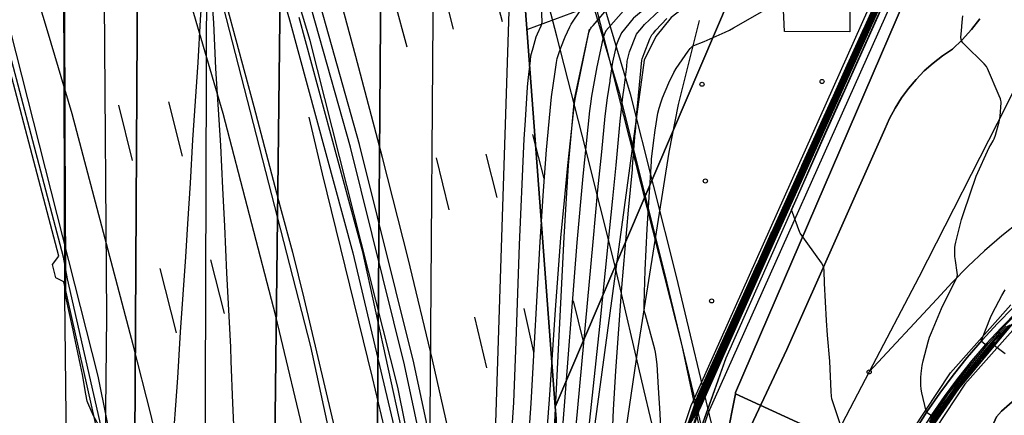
# Model space of a CAD drawing. Extents: x 0 to 85000, y -1 to 75000.
# Tile 99 of 147: x 39312 to 39553, y 62592 to 62689. Entities that reach past the tile are written whole.
import ezdxf

# ---------------------------------------------------------------- set-up
doc = ezdxf.new("R2010")
doc.units = 0
doc.header["$MEASUREMENT"] = 0
doc.header["$PDMODE"] = 33
doc.header["$PDSIZE"] = -3
for name, color, linetype in [('BOS3D_ACTIVE_POLY_CLIP', 227, 'CONTINUOUS'), ('BOS3D_PAVEMENT_MARKINGS_LI', 15, 'CONTINUOUS'), ('CONTOUR_CLIP', 120, 'CONTINUOUS'), ('DTM_INFOTECHBREAKS_CLIP', 4, 'CONTINUOUS'), ('DTM_POINT', 158, 'CONTINUOUS'), ('FENCE_CLIP', 96, 'CONTINUOUS'), ('IMPERV_OTHER_CLIP', 126, 'CONTINUOUS'), ('PARCELS_FULL_17_CLIP', 7, 'CONTINUOUS'), ('RAIL_CLIP', 171, 'CONTINUOUS'), ('ROAD_CLIP', 197, 'CONTINUOUS'), ('SIDEWALK_CLIP', 78, 'CONTINUOUS'), ('SPOT_ELEV', 82, 'CONTINUOUS')]:
    doc.layers.add(name, color=color, linetype=linetype)

msp = doc.modelspace()

# ---------------------------------------------------------------- linework, layer by layer
at = {"layer": 'BOS3D_ACTIVE_POLY_CLIP'}
for points, elevation in [([(39284.5, 61337.25), (39329.38, 61471.25), (39374.75, 61603), (39388.39, 61646.35), (39392.82, 61660.43), (39404.87, 61698.75), (39427.31, 61791.5), (39441.37, 61870.75), (39448.5, 61955), (39451.19, 62054.75), (39453.56, 62189.5), (39438.62, 62406), (39421.69, 62513.75), (39404.44, 62599.25), (39383, 62684), (39353.81, 62780.75)], 285), ([(39209.94, 61329.25), (39249.94, 61468.25), (39269.48, 61530.31), (39270.11, 61532.28), (39291.75, 61601), (39324, 61705.75), (39342.57, 61779.61), (39345.19, 61790), (39347.04, 61801.03), (39359.25, 61873.75), (39369.31, 61950.75), (39374.81, 62025.5), (39380.25, 62187), (39365.44, 62407), (39348.5, 62516.25), (39331.25, 62602), (39309.75, 62686.75), (39300.04, 62718.51)], 285), ([(39449.56, 62705.25), (39473.81, 62609.5), (39476.63, 62596.05), (39478.41, 62587.56), (39492.19, 62521.75), (39510.02, 62428.24), (39512.5, 62415.25), (39514.32, 62397.97), (39514.79, 62393.54), (39519.73, 62346.57), (39534, 62211), (39532.69, 62053.5), (39528.31, 61957), (39514.44, 61842), (39514.06, 61842.03), (39514.25, 61842), (39497.88, 61717.25), (39477.94, 61575), (39463.56, 61453.25), (39456.25, 61331.75)], 285), ([(39358.87, 62703.75), (39383.12, 62609.25), (39401.5, 62524.25), (39418.94, 62414.75), (39433, 62197), (39434.62, 62023), (39434.62, 61955.75), (39435.19, 61868.25), (39397.94, 61869.25), (39388.27, 61817.49), (39384.87, 61799.31), (39382.06, 61784.25), (39361.88, 61695.5), (39347.43, 61651.75), (39342.85, 61637.87), (39329.94, 61598.75), (39289.94, 61470.5), (39247.81, 61327.25)], 285), ([(39465.19, 62193.93), (39465.89, 62264.14), (39457.29, 62435.5), (39457.29, 62435.52), (39452.94, 62495.88), (39454.3, 62520.4), (39459.46, 62544.42), (39475.98, 62594.55), (39476.06, 62594.78), (39476.63, 62596.05), (39521.1, 62695.64)], 28.53), ([(39526.32, 62696.41), (39480.21, 62593.04), (39478.41, 62587.56), (39463.78, 62543.17), (39458.77, 62519.84), (39457.44, 62496.02), (39461.78, 62435.81), (39461.78, 62435.79), (39470.38, 62264.26), (39469.68, 62194.16)], 28.53), ([(39508.58, 62297.3), (39510.1, 62420.75), (39510.02, 62428.24), (39509.53, 62476.2), (39510.21, 62524.24), (39512.25, 62544.55), (39517.36, 62564.2), (39517.58, 62564.73), (39527.13, 62584.31), (39539.34, 62602.81), (39554.13, 62619.39)], 29.32), ([(39557.23, 62616.13), (39542.89, 62600.04), (39531.06, 62582.11), (39521.62, 62562.74), (39516.68, 62543.78), (39514.71, 62524.1), (39514.03, 62476.21), (39514.6, 62420.77), (39514.32, 62397.97)], 29.32)]:
    msp.add_lwpolyline(points, dxfattribs=dict(at, elevation=elevation))
at = {"layer": 'BOS3D_PAVEMENT_MARKINGS_LI'}
for p, q in [((39427.11, 62699.59), (39429.9, 62688.69)), ((39415.33, 62697.29), (39417.97, 62686.81)), ((39403.62, 62693.56), (39406.6, 62682.48)), ((39348.41, 62669), (39351.81, 62655.71)), ((39336.27, 62668.22), (39339.58, 62654.65)), ((39437.32, 62661.07), (39440.06, 62650.31)), ((39413.82, 62655.31), (39416.88, 62642.62)), ((39425.91, 62656.23), (39428.6, 62645.61)), ((39346.32, 62628.31), (39350.32, 62612.54)), ((39358.71, 62630.39), (39362.01, 62617.28)), ((39447.25, 62620.36), (39449.69, 62610.43)), ((39423.15, 62616.36), (39426.11, 62604.03)), ((39435.22, 62618.48), (39437.54, 62607.85))]:
    msp.add_line(p, q, dxfattribs=at)
for points in [[(39429.83, 61913.36), (39429.84, 61951.84), (39429.75, 61993.15), (39430, 62021.95), (39430.28, 62056.64), (39430.33, 62086.1), (39430.42, 62123.24), (39430.81, 62156.73), (39430.59, 62199.88), (39429.73, 62228.57), (39427.87, 62266.14), (39425.08, 62308.13), (39422.62, 62338.37), (39419.47, 62370.53), (39415.37, 62404.07), (39410.76, 62435.28), (39410.03, 62439.28), (39400.6, 62495.07), (39392.72, 62537.34), (39382.37, 62584.23), (39374.61, 62616.61), (39361.81, 62666.13), (39342.63, 62731.5)], [(39519.4, 62231.33), (39516.87, 62269.59), (39513.41, 62310.48), (39511.1, 62334.54), (39507.32, 62368.44), (39504.45, 62390.95), (39499.9, 62422.89), (39494.34, 62456.34), (39487.1, 62494.37), (39479.63, 62530.92), (39472.28, 62565.81), (39464.56, 62598.42), (39457.3, 62629.52), (39450.36, 62657.33), (39443.26, 62685.1), (39436.01, 62712.83)], [(39383.71, 62228.3), (39383.37, 62252.32), (39383.03, 62278.16), (39382.24, 62310.32), (39381.47, 62337.21), (39380.06, 62368.16), (39377.39, 62399.69), (39373.44, 62432.63), (39369.91, 62458.26), (39365.97, 62483.65), (39360.9, 62512.77), (39355.16, 62541.34), (39351.76, 62558.5), (39348.07, 62575.61), (39344.1, 62592.65), (39339.85, 62609.62), (39324.89, 62666.07), (39318.94, 62686.37), (39312.81, 62706.62)], [(39469.46, 62230.8), (39468.53, 62251), (39467.15, 62273.3), (39465.21, 62303.12), (39462.33, 62331.55), (39459.36, 62358.07), (39456.34, 62383.46), (39455.57, 62388.77), (39449.76, 62428.96), (39440.55, 62478.83), (39437.6, 62493.82), (39434.57, 62508.78), (39431.45, 62523.72), (39412.92, 62605.94), (39406.96, 62630.73), (39400.71, 62655.45), (39394.19, 62680.1), (39390.04, 62695.56)], [(39362.67, 62692.29), (39369.25, 62667.86), (39375.67, 62643.38), (39378.72, 62632.24), (39381.52, 62621.03), (39390, 62584.74), (39393.56, 62568.38), (39397.09, 62552.01), (39399.54, 62540.65), (39401.84, 62529.25), (39403.99, 62517.82), (39411.63, 62474.15), (39414.83, 62454.74), (39418.27, 62432.42), (39421.8, 62406.7), (39425.87, 62374.46), (39430.16, 62333.84), (39433.42, 62294.13), (39435.55, 62261.85), (39436.66, 62236.72)], [(39447.95, 62248.43), (39446.13, 62282.03), (39444.23, 62306.11), (39442.16, 62332.57), (39439.04, 62362.82), (39436.61, 62387.01), (39433.75, 62411.92), (39430.51, 62434.1), (39428.52, 62447.42), (39425.08, 62466.63), (39417.44, 62512.38), (39408.67, 62555.23), (39405.41, 62570.74), (39401.95, 62586.2), (39398.29, 62601.61), (39386.07, 62651.46), (39382.75, 62665.31)]]:
    msp.add_lwpolyline(points, dxfattribs=at)
at = {"layer": 'CONTOUR_CLIP'}
for points, elevation in [([(39328.29, 62597.53), (39327.43, 62602.37), (39326.98, 62604.67), (39325.44, 62611.98), (39325.18, 62613.21), (39323.41, 62621.37), (39323.39, 62621.56), (39323.35, 62631.19), (39323.34, 62631.37), (39323.3, 62641), (39323.3, 62641.17), (39323.3, 62641.32), (39323.1, 62689.5), (39323.29, 62700.94), (39322.91, 62787.25), (39323.04, 62798.92), (39322.83, 62851.85), (39322.81, 62856.68), (39322.8, 62856.94), (39322.77, 62865.7)], 10), ([(39349.38, 62582.62), (39350.75, 62601.56), (39351.38, 62612.76), (39352.67, 62631.11), (39353.13, 62639.18), (39353.79, 62649.11), (39354.36, 62659.77), (39355.69, 62678.66), (39356.22, 62689.07), (39357.57, 62708.14)], 10), ([(39358.06, 62707.69), (39359.44, 62688.32), (39359.96, 62677.19), (39361.14, 62658.38), (39361.6, 62647.92), (39362.11, 62638.65), (39362.58, 62627.22), (39363.55, 62609.05), (39363.69, 62605.67), (39364.06, 62595.38), (39364.95, 62575.82)], 10), ([(39464.58, 62703.97), (39464.85, 62700.68), (39464.97, 62699.9), (39465.21, 62698.76), (39465.7, 62697.08), (39465.76, 62696.73), (39465.74, 62696.4), (39465.69, 62696.25), (39465.5, 62695.98), (39465.25, 62695.73), (39463.78, 62694.53), (39461.1, 62692.48), (39459.52, 62691.25), (39457.08, 62688.46)], 14), ([(39472.38, 62703.96), (39472.4, 62702.88), (39472.39, 62701.7), (39472.28, 62700.73), (39471.88, 62698.42), (39471.73, 62697.87), (39471.58, 62697.53), (39471.47, 62697.38), (39470.93, 62696.85), (39468.2, 62694.72), (39462, 62689.48), (39461.89, 62689.38), (39459.04, 62685.92), (39458.33, 62684.29)], 15), ([(39460.31, 62677.64), (39460.47, 62678.94), (39460.97, 62681.26), (39462.72, 62685.52), (39463.05, 62685.95), (39463.98, 62687.14), (39464.69, 62687.91), (39468.31, 62691.35), (39469.34, 62692.26), (39470.24, 62693.01), (39472.12, 62694.43), (39474.53, 62696.05), (39480.54, 62699.39), (39480.84, 62699.61), (39481.04, 62699.82), (39481.16, 62700.08), (39481.2, 62700.24), (39481.23, 62700.61), (39481.19, 62701.39), (39480.97, 62703.95)], 16), ([(39429.97, 62553.45), (39432.6, 62593.11), (39432.72, 62595.49), (39433.29, 62610.42), (39434.16, 62634.1), (39435.17, 62658.16), (39435.26, 62659.91), (39435.61, 62664.5), (39436.1, 62672.58), (39436.25, 62674.3), (39436.8, 62679.13), (39436.95, 62680.29), (39437.06, 62680.87), (39437.44, 62682.2), (39438.25, 62684.87), (39438.54, 62685.6), (39439.47, 62687.57), (39439.63, 62688.12), (39439.67, 62688.5), (39439.32, 62696.57)], 11), ([(39479.44, 62601.04), (39481.23, 62605), (39481.4, 62605.38), (39484.83, 62612.99), (39484.98, 62613.33), (39488.43, 62620.97), (39488.57, 62621.27), (39492.03, 62628.95), (39492.15, 62629.21), (39495.62, 62636.92), (39495.73, 62637.14), (39499.23, 62644.9), (39502.98, 62653.19), (39503.09, 62653.42), (39506.81, 62661.68), (39506.94, 62661.96), (39510.65, 62670.18), (39510.79, 62670.5), (39514.48, 62678.68), (39514.64, 62679.03), (39518.3, 62687.14), (39518.5, 62687.57), (39522.14, 62695.64)], 19), ([(39523.14, 62696.45), (39520.28, 62688.48), (39520.1, 62688.09), (39516.37, 62679.77), (39516.19, 62679.36), (39512.46, 62671.08), (39512.25, 62670.62), (39508.55, 62662.38), (39508.33, 62661.89), (39504.64, 62653.68), (39504.4, 62653.16), (39500.73, 62644.98), (39500.48, 62644.43), (39500.25, 62643.92), (39496.57, 62635.74), (39496.33, 62635.21), (39492.87, 62627.41), (39492.64, 62626.88), (39489.17, 62619.08), (39488.93, 62618.54), (39485.48, 62610.74), (39485.24, 62610.21), (39481.78, 62602.42), (39481.54, 62601.88), (39480.05, 62598.5)], 27), ([(39521.91, 62694.75), (39518.7, 62687.63), (39518.06, 62686.22), (39514.84, 62679.08), (39514.22, 62677.71), (39510.97, 62670.51), (39510.39, 62669.21), (39507.11, 62661.95), (39506.54, 62660.69), (39503.25, 62653.39), (39502.71, 62652.19), (39499.39, 62644.84), (39496.29, 62637.98), (39495.74, 62636.77), (39492.67, 62629.96), (39492.13, 62628.76), (39489.08, 62621.97), (39488.52, 62620.73), (39485.48, 62613.99), (39484.91, 62612.72), (39481.89, 62606), (39481.3, 62604.68), (39479.52, 62600.73)], 20), ([(39521.68, 62693.86), (39518.9, 62687.7), (39517.83, 62685.31), (39515.03, 62679.12), (39513.97, 62676.77), (39511.16, 62670.53), (39510.12, 62668.22), (39507.29, 62661.94), (39506.27, 62659.68), (39503.42, 62653.36), (39502.42, 62651.15), (39499.55, 62644.78), (39496.86, 62638.84), (39495.86, 62636.62), (39493.21, 62630.73), (39492.24, 62628.57), (39489.6, 62622.69), (39488.61, 62620.5), (39485.98, 62614.65), (39484.99, 62612.43), (39482.37, 62606.6), (39481.36, 62604.36), (39479.59, 62600.42)], 21), ([(39434.06, 62552.11), (39437.03, 62595.38), (39439.17, 62634.83), (39439.98, 62647.26), (39440.7, 62657.3), (39441.61, 62666.81), (39441.98, 62670.23), (39442.82, 62676.36), (39443.17, 62678.66), (39443.36, 62679.61), (39443.8, 62681.09), (39444.2, 62682.19), (39445.3, 62684.87), (39446.41, 62687.33), (39446.76, 62688.02), (39447.07, 62688.5), (39448.83, 62691.02)], 12), ([(39440.15, 62578.79), (39441.51, 62597.44), (39442.95, 62618.15), (39444.24, 62635.78), (39445.09, 62644.92), (39445.92, 62653.49), (39446.59, 62659.46), (39447.56, 62668.6), (39447.7, 62669.66), (39451.11, 62685.93), (39451.24, 62686.34), (39451.49, 62686.87), (39451.72, 62687.23), (39452.1, 62687.68), (39455.99, 62692.13)], 13), ([(39466.37, 62654.46), (39466.41, 62655), (39466.82, 62658.96), (39467.29, 62662.1), (39467.89, 62666.22), (39468.26, 62667.49), (39468.73, 62669.03), (39469.09, 62669.99), (39470.63, 62673.64), (39471.8, 62676.15), (39472.43, 62677.16), (39475.34, 62681.43), (39475.81, 62682.06), (39476.15, 62682.4), (39476.42, 62682.6), (39476.73, 62682.77), (39479.24, 62683.8), (39484.32, 62686.02), (39485.39, 62686.52), (39486.43, 62687.09), (39494.52, 62691.78)], 18), ([(39479.67, 62600.11), (39481.43, 62604.04), (39482.85, 62607.2), (39485.07, 62612.16), (39486.48, 62615.3), (39488.7, 62620.27), (39490.11, 62623.39), (39492.34, 62628.38), (39493.74, 62631.49), (39495.98, 62636.48), (39497.43, 62639.7), (39499.7, 62644.73), (39502.14, 62650.13), (39503.58, 62653.32), (39506, 62658.68), (39507.46, 62661.93), (39509.86, 62667.25), (39511.34, 62670.54), (39513.72, 62675.83), (39515.22, 62679.16), (39517.59, 62684.4), (39519.1, 62687.77), (39521.44, 62692.95)], 22), ([(39479.74, 62599.79), (39481.5, 62603.72), (39483.33, 62607.8), (39485.15, 62611.88), (39486.97, 62615.95), (39488.8, 62620.03), (39490.61, 62624.09), (39492.45, 62628.18), (39494.26, 62632.24), (39496.1, 62636.33), (39498, 62640.54), (39499.86, 62644.67), (39501.86, 62649.11), (39503.75, 62653.29), (39505.73, 62657.69), (39507.64, 62661.93), (39509.6, 62666.29), (39511.53, 62670.56), (39513.47, 62674.89), (39515.42, 62679.2), (39517.35, 62683.49), (39519.31, 62687.83), (39521.21, 62692.06)], 23), ([(39520.98, 62691.18), (39519.51, 62687.9), (39517.1, 62682.56), (39515.61, 62679.24), (39513.21, 62673.91), (39511.71, 62670.58), (39509.34, 62665.31), (39507.81, 62661.92), (39505.45, 62656.69), (39503.91, 62653.26), (39501.58, 62648.07), (39500.01, 62644.61), (39498.57, 62641.4), (39496.21, 62636.18), (39494.79, 62633), (39492.55, 62627.99), (39491.13, 62624.79), (39488.89, 62619.79), (39487.47, 62616.61), (39485.23, 62611.59), (39483.82, 62608.42), (39481.57, 62603.39), (39480.15, 62600.22), (39479.82, 62599.45)], 24), ([(39512.55, 62590.04), (39510.64, 62595.7), (39510.42, 62596.46), (39510.33, 62597.04), (39510.25, 62598.2), (39509.92, 62605.67), (39509.33, 62612.02), (39509.08, 62615.59), (39508.59, 62624.71), (39508.49, 62627.69), (39508.42, 62628.43), (39508.27, 62628.96), (39507.88, 62629.63), (39502.69, 62636.93), (39502.57, 62637.1), (39500.59, 62642.61), (39501.93, 62645.7), (39502.08, 62646.04), (39505.34, 62653.54), (39505.9, 62654.82), (39508.85, 62661.53), (39512.21, 62669.03), (39512.83, 62670.4), (39513.46, 62671.82), (39516.81, 62679.28), (39517.28, 62680.31), (39520.84, 62688.18), (39521.02, 62688.59), (39522.86, 62692.64)], 27), ([(39457.08, 62688.46), (39455.23, 62686.34), (39454.55, 62684.86), (39453.88, 62681.69), (39453.04, 62677.56), (39451.76, 62670.43), (39451.46, 62668.51), (39451.25, 62666.79), (39449.62, 62650.83), (39448.17, 62634.64), (39444.61, 62589.53)], 14), ([(39462.96, 62668.07), (39463.17, 62670.4), (39463.19, 62670.53), (39464.01, 62679.17), (39464.09, 62679.5), (39464.59, 62680.8), (39465.97, 62684.42), (39466.21, 62684.94), (39466.47, 62685.37), (39466.82, 62685.83), (39467.43, 62686.51), (39470.1, 62689.38)], 17), ([(39520.75, 62690.27), (39519.71, 62687.96), (39516.86, 62681.63), (39515.8, 62679.28), (39512.96, 62672.97), (39511.89, 62670.59), (39509.08, 62664.34), (39507.99, 62661.91), (39505.18, 62655.69), (39504.08, 62653.22), (39501.3, 62647.05), (39500.17, 62644.55), (39499.12, 62642.23), (39496.33, 62636.04), (39495.3, 62633.73), (39492.66, 62627.8), (39491.63, 62625.48), (39488.98, 62619.55), (39487.96, 62617.26), (39485.32, 62611.31), (39484.29, 62609.02), (39481.64, 62603.07), (39480.61, 62600.77), (39479.9, 62599.12)], 25), ([(39520.52, 62689.38), (39519.91, 62688.03), (39516.62, 62680.72), (39516, 62679.32), (39512.71, 62672.03), (39512.07, 62670.61), (39508.81, 62663.35), (39508.16, 62661.9), (39504.91, 62654.67), (39504.24, 62653.19), (39501.01, 62646), (39500.33, 62644.49), (39499.7, 62643.09), (39496.45, 62635.89), (39495.82, 62634.48), (39492.77, 62627.6), (39492.14, 62626.18), (39489.08, 62619.32), (39488.45, 62617.9), (39485.4, 62611.03), (39484.77, 62609.61), (39481.71, 62602.74), (39481.08, 62601.33), (39479.98, 62598.8)], 26), ([(39534.66, 62592.36), (39533.55, 62593.08), (39533.52, 62593.1), (39533.42, 62593.38), (39532.39, 62597.9), (39532.2, 62598.81), (39532.1, 62599.76), (39532.1, 62601.64), (39532.17, 62602.59), (39532.46, 62604.56), (39532.68, 62605.72), (39533.9, 62610.39), (39534.28, 62611.52), (39534.71, 62612.64), (39537.21, 62618.51), (39539.6, 62623.46), (39540.79, 62625.67), (39540.94, 62626.01), (39541.04, 62626.35), (39541.07, 62626.72), (39541.03, 62627.29), (39540.58, 62630.22), (39540.46, 62631.2), (39540.43, 62632.19), (39540.47, 62633.38), (39540.54, 62633.97), (39540.7, 62634.74), (39542.08, 62640.27), (39542.61, 62641.93), (39545.64, 62650.82), (39548.84, 62657.85), (39549.21, 62658.55), (39549.81, 62659.48), (39550.02, 62659.95), (39550.32, 62660.89), (39551.23, 62664.17), (39551.41, 62664.94), (39551.5, 62665.52), (39551.73, 62668.8), (39551.73, 62669.01), (39551.67, 62669.37), (39551.56, 62669.74), (39551.28, 62670.47), (39548.42, 62677.19), (39548.13, 62677.69), (39547.63, 62678.3), (39542.75, 62683.04), (39542.35, 62683.48), (39542.06, 62683.95), (39541.97, 62684.27), (39541.93, 62684.82), (39542.03, 62686.36), (39542.22, 62688.49), (39542.42, 62690)], 26), ([(39458.33, 62684.29), (39457.79, 62683.04), (39456.87, 62678.71), (39456.21, 62674.4), (39456.16, 62674.06), (39455.56, 62670.03), (39455.01, 62665.55), (39454.17, 62656.81), (39453.22, 62647.53), (39452.03, 62634.84), (39446.05, 62569.52)], 15), ([(39450.85, 62586.68), (39453.74, 62614.12), (39455.8, 62634.26), (39456.91, 62645.41), (39457.78, 62653.55), (39458.76, 62664.26), (39459.4, 62670.22), (39459.67, 62672.48), (39460.31, 62677.64)], 16), ([(39456.59, 62582.06), (39457.13, 62593.73), (39457.69, 62603.27), (39459.12, 62623.65), (39460.75, 62642.58), (39461.71, 62652.47), (39461.77, 62653.13), (39462.42, 62661.48), (39462.43, 62661.63), (39462.74, 62665.61), (39462.96, 62668.07)], 17), ([(39468.68, 62589.19), (39468.5, 62592.86), (39468.05, 62599.08), (39467.72, 62604.82), (39467.53, 62606.72), (39467.38, 62607.84), (39467.21, 62608.6), (39464.87, 62616.93), (39464.68, 62617.69), (39464.6, 62618.27), (39464.6, 62619.53), (39464.86, 62627.88), (39465.35, 62637.97), (39465.41, 62639.23), (39465.8, 62645.8), (39466.03, 62649.34), (39466.37, 62654.46)], 18), ([(39534.5, 62591.63), (39535.12, 62592.58), (39537.77, 62596.53), (39538.26, 62597.23), (39541.12, 62601.18), (39541.54, 62601.74), (39544.68, 62605.7), (39547.92, 62609.64), (39547.87, 62609.68), (39546.9, 62610.55), (39546.98, 62610.83), (39547, 62610.89), (39549.17, 62616.31), (39549.58, 62617.22), (39551.17, 62620.31), (39551.91, 62621.71), (39552.71, 62623.07)], 25), ([(39534.27, 62590.8), (39535.5, 62592.65), (39537.68, 62595.87), (39538.83, 62597.54), (39541.16, 62600.68), (39542.56, 62602.49), (39545.16, 62605.74), (39547.92, 62609.09), (39548.65, 62609.93), (39551.63, 62613.27), (39552.32, 62614.02), (39555.41, 62617.15)], 24), ([(39533.61, 62588.46), (39536.67, 62592.9), (39537.4, 62593.95), (39540.58, 62598.46), (39541.26, 62599.36), (39545.79, 62604.89), (39546.59, 62605.87), (39547.41, 62606.86), (39550.27, 62610.2), (39550.98, 62611.02), (39554.04, 62614.54)], 21), ([(39553.5, 62614.37), (39551.2, 62611.78), (39549.74, 62610.11), (39547.58, 62607.6), (39546.11, 62605.83), (39544.69, 62604.07), (39541.23, 62599.78), (39540, 62598.15), (39537.49, 62594.58), (39536.27, 62592.81), (39533.82, 62589.21)], 22), ([(39552.93, 62614.2), (39551.42, 62612.54), (39549.2, 62610.02), (39547.75, 62608.34), (39545.64, 62605.78), (39543.62, 62603.27), (39541.19, 62600.22), (39539.42, 62597.85), (39537.58, 62595.23), (39535.88, 62592.73), (39534.04, 62589.99)], 23), ([(39533.4, 62587.72), (39537.07, 62592.98), (39537.31, 62593.33), (39541.15, 62598.76), (39541.29, 62598.95), (39546.9, 62605.71), (39547.07, 62605.92), (39547.24, 62606.13), (39550.12, 62609.49), (39552.74, 62607.5)], 20), ([(39474.77, 62588.62), (39477.63, 62596.97), (39477.82, 62597.44), (39479.44, 62601.04)], 19), ([(39479.52, 62600.73), (39478.29, 62598), (39477.7, 62596.53), (39475.16, 62589.23)], 20), ([(39479.59, 62600.42), (39478.76, 62598.56), (39477.76, 62596.11), (39475.57, 62589.87)], 21), ([(39475.96, 62590.48), (39477.82, 62595.71), (39479.22, 62599.11), (39479.67, 62600.11)], 22), ([(39476.35, 62591.09), (39477.88, 62595.34), (39479.69, 62599.67), (39479.74, 62599.79)], 23), ([(39479.82, 62599.45), (39477.94, 62594.99), (39476.74, 62591.7)], 24), ([(39328.77, 62595.48), (39328.59, 62595.89), (39328.29, 62597.53)], 10), ([(39479.98, 62598.8), (39478.04, 62594.33), (39477.5, 62592.9), (39475.36, 62586.39)], 26), ([(39480.05, 62598.5), (39478.08, 62594.03), (39477.88, 62593.49), (39475.47, 62586.15)], 27), ([(39479.9, 62599.12), (39477.99, 62594.65), (39477.12, 62592.29)], 25), ([(39332.66, 62578.46), (39333.83, 62581.45), (39333.54, 62586.08), (39330.13, 62592.26), (39328.77, 62595.48)], 10)]:
    msp.add_lwpolyline(points, dxfattribs=dict(at, elevation=elevation))
at = {"layer": 'DTM_INFOTECHBREAKS_CLIP'}
for points in [[(39317.24, 63357.27, 9.89), (39316.11, 63314.92, 9.79), (39317.84, 63141, 9.98), (39320.39, 63082, 9.99), (39321.76, 63033.56, 9.95), (39323.06, 62621.43, 9.99), (39323.93, 62541.2, 9.39)], [(39343.19, 63294.42, 11.69), (39342.5, 63240.68, 11.57), (39343.25, 63105.88, 11.68), (39342.73, 63015.2, 11.8), (39342.53, 62986.43, 11.52), (39339.91, 62528.96, 10.26)], [(39359.37, 63294.21, 11.69), (39358.68, 63240.58, 11.57), (39359.71, 63105.99, 11.68), (39358.91, 63015.16, 10.73), (39358.72, 62986.28, 10.73), (39357.84, 62727.82, 10.04), (39357.14, 62519.82, 9.48)], [(39379.79, 63293.95, 11.69), (39379.1, 63240.45, 11.57), (39379.18, 63106.19, 11.68), (39379.34, 63015.1, 11.8), (39379.14, 62986.09, 11.18), (39373.21, 62481.8, 10.28)], [(39400.68, 63266.22, 10.29), (39400.44, 63194.73, 10.09), (39399.67, 63001.29, 10.58), (39401.4, 62852.72, 10.5), (39398.46, 62458.85, 10.54)], [(39413.47, 63264.52, 10.29), (39413.24, 63194.68, 10.09), (39412.95, 63001.07, 10.58), (39414.19, 62852.75, 10.5), (39411.19, 62450.02, 10.54)], [(39428.42, 62593.07, 10.02), (39432.29, 62711.39, 10.27), (39426.42, 62812.77, 10.33)], [(39516.29, 62782.79, 28.53), (39516.87, 62699.73, 27.78), (39524.12, 62696.87, 27.38), (39496.64, 62635.65, 27.59), (39478.11, 62593.85, 27.62)], [(39484.6, 62606.48, 27.24), (39508.94, 62661.46, 26.87), (39524.85, 62697.09, 27.02), (39517.58, 62700.3, 27.14), (39517.39, 62783.11, 27.87)], [(39474.3, 62697.97, 15.45), (39461.52, 62695.47, 13.22), (39455.89, 62694.11, 12.7), (39436.06, 62686.72, 10.61)], [(39515.58, 62698.38, 18.75), (39522.25, 62696.07, 18.51), (39499.21, 62644.91, 18.83), (39477.6, 62597.18, 18.54)], [(39497.54, 62694.52, 17.59), (39481.54, 62694.77, 17.24), (39474.96, 62692.55, 17.23), (39471.16, 62689.63, 17.23), (39467.43, 62685.01, 17.34), (39464.61, 62679.21, 17.17), (39460.98, 62652.81, 16.83), (39449.45, 62567.47, 16.24), (39446.35, 62502.72, 15.04)], [(39563.44, 62692.68, 25.69), (39561.13, 62686.35, 25.8), (39558.61, 62680.11, 25.88), (39555.87, 62673.96, 25.95), (39552.91, 62667.91, 25.99), (39531.66, 62626.18, 26.12), (39519.52, 62603, 26.68), (39503.45, 62572.34, 27.43), (39486.6, 62537.95, 27.28)], [(39470.71, 62656.73, 18.94), (39472.99, 62668.36, 18.83), (39478.05, 62688.93, 17.64)], [(39483.82, 62575.14, 27.1), (39499.42, 62608.48, 27.33), (39523.34, 62662.31, 26.44), (39524.51, 62664.96, 26.37), (39525.86, 62667.51, 26.31), (39527.39, 62669.96, 26.25), (39529.09, 62672.29, 26.21), (39530.96, 62674.5, 26.17), (39532.97, 62676.58, 26.15), (39535.13, 62678.5, 26.13), (39537.41, 62680.26, 26.13), (39539.82, 62681.86, 26.13), (39542.23, 62684.2, 25.98), (39544.48, 62686.68, 25.86), (39546.56, 62689.32, 25.76)], [(39451.14, 62686.78, 12.96), (39447.52, 62669.65, 12.96), (39446.03, 62653.5, 13.02), (39444.95, 62635.94, 13.14), (39440.63, 62550.47, 13.6), (39439.2, 62485.95, 14.18)], [(39514.11, 62482.85, 18.92), (39514.23, 62490.26, 18.82), (39514.15, 62524.03, 18.92), (39514.93, 62535.73, 18.78), (39517.39, 62549.78, 18.81), (39520.28, 62560.93, 18.82), (39533.25, 62587.2, 19.28), (39541.3, 62598.84, 19.73), (39547.2, 62605.93, 19.73), (39554.35, 62614.63, 20.39), (39564.63, 62623.25, 20.71), (39575.98, 62631.59, 20.87), (39585.88, 62637.35, 20.95), (39600.78, 62644.05, 20.99), (39611.99, 62648.27, 21.01), (39623.46, 62651.07, 21.03), (39634.51, 62652.52, 21.8), (39651.62, 62654.02, 21.82), (39651.75, 62657.08, 22.46)], [(39451.31, 62528.44, 16.43), (39463.11, 62608.93, 17.78), (39470.71, 62656.73, 18.94)], [(39556.25, 62639.67, 25.57), (39551.91, 62636.23, 25.69), (39547.71, 62632.61, 25.81), (39543.65, 62628.83, 25.93), (39539.76, 62624.88, 26.04), (39536.02, 62620.78, 26.16), (39519.52, 62603, 26.68)], [(39524.6, 62485.1, 18.82), (39529.97, 62519.71, 18.92), (39530.07, 62523.49, 18.78), (39530.32, 62545.99, 18.81), (39530.57, 62547.41, 18.82), (39550.64, 62591.99, 19.73), (39551.84, 62593.43, 19.73), (39587.8, 62624.85, 20.39)], [(39554.71, 62618.72, 24.65), (39550.82, 62614.8, 24.81), (39547.07, 62610.75, 24.99), (39543.46, 62606.56, 25.2), (39540.02, 62602.24, 25.44), (39536.73, 62597.8, 25.7), (39533.61, 62593.25, 25.99), (39530.65, 62588.59, 26.31)], [(39555.66, 62617.74, 24.65), (39551.8, 62613.86, 24.81), (39548.09, 62609.84, 24.99), (39544.52, 62605.68, 25.2), (39541.1, 62601.41, 25.44), (39537.84, 62597.01, 25.7), (39534.75, 62592.5, 25.99), (39531.82, 62587.88, 26.31), (39529.07, 62583.18, 26.65), (39525.1, 62575.03, 26.5), (39521.17, 62566.81, 26.6), (39519.53, 62563.61, 26.9)], [(39461, 62431.12, 27.5), (39457.75, 62478.41, 27.38), (39457.08, 62483.99, 27.29), (39456.59, 62489.99, 27.2), (39456.34, 62496, 27.13), (39456.33, 62502.01, 27.06), (39456.55, 62508.02, 27), (39457, 62514.02, 26.95), (39457.68, 62519.99, 26.91), (39458.6, 62525.93, 26.88), (39459.75, 62531.84, 26.86), (39461.13, 62537.69, 26.85), (39462.74, 62543.49, 26.85), (39464.57, 62549.21, 26.86), (39466.62, 62554.87, 26.87), (39468.85, 62562.24, 26.82), (39484.6, 62606.48, 27.24)], [(39477.6, 62597.18, 18.54), (39452.91, 62525.41, 17.07), (39449.27, 62503.56, 16.5), (39451.22, 62465.89, 15.92), (39458.84, 62344.87, 17.47), (39459.08, 62169.07, 13.93), (39459.41, 62109.36, 13.26)], [(39448.19, 62109.52, 9.87), (39439.35, 62253.53, 9.84), (39428.51, 62382.29, 11.49), (39425.25, 62468.82, 11.97), (39426.23, 62525.1, 10.54), (39428.42, 62593.07, 10.02)], [(39459.53, 62435.65, 27.48), (39456.59, 62478.3, 27.38), (39455.92, 62483.88, 27.29), (39455.44, 62489.92, 27.2), (39455.19, 62495.97, 27.13), (39455.17, 62502.03, 27.06), (39455.39, 62508.08, 27), (39455.85, 62514.12, 26.95), (39456.54, 62520.14, 26.91), (39457.46, 62526.13, 26.88), (39458.62, 62532.08, 26.86), (39460.01, 62537.98, 26.85), (39461.63, 62543.82, 26.85), (39463.47, 62549.59, 26.86), (39465.52, 62555.23, 26.87), (39467.75, 62562.6, 26.82), (39478.11, 62593.85, 27.62)]]:
    msp.add_polyline3d(points, dxfattribs=at)
at = {"layer": 'DTM_POINT'}
for p in [(39478.71, 62673.32, 18.68), (39508.02, 62673.98, 18.7), (39479.52, 62649.68, 18.68), (39481.04, 62620.35, 18.68)]:
    msp.add_point(p, dxfattribs=at)
at = {"layer": 'FENCE_CLIP'}
for points in [[(39329.82, 63436.86), (39329.54, 63421.66), (39329.79, 63357.25), (39328.39, 63296.68), (39327.72, 63293.48), (39328.84, 63170.56), (39329.87, 63078.18), (39333.34, 62616.61), (39332.47, 62540.15), (39331.65, 62484.52), (39331.12, 62415.16), (39331.73, 62341.95), (39331.84, 62293.86), (39331.25, 62238.02), (39331.23, 62169.85), (39331.22, 62100.82), (39330.98, 62032.64), (39331.92, 61980.8), (39330.63, 61874.06), (39342.99, 61876.35)], [(39442.33, 61893.76), (39449.08, 61952.31), (39450.87, 61968.43), (39452.44, 61984.58), (39453.78, 62000.75), (39454.9, 62016.93), (39455.8, 62033.13), (39456.47, 62049.34), (39456.92, 62065.55), (39458.61, 62128.78), (39458.15, 62196.31), (39455.96, 62254.78), (39449.83, 62334.33), (39442.48, 62403.97), (39441.92, 62409.53), (39438.97, 62428.35), (39434.18, 62458.89), (39423.93, 62520.89), (39406.09, 62604.71), (39392.84, 62657.96), (39375.79, 62718.65)], [(39451.37, 62703.99), (39461.2, 62671), (39472.38, 62626.36), (39481.77, 62587.06), (39492.71, 62537.63), (39501.85, 62489.39), (39508.55, 62451.27), (39513.56, 62420.11), (39515.6, 62418.85), (39516.28, 62412.74), (39514.72, 62410.74), (39518.42, 62386.05), (39522.94, 62349.51), (39523.93, 62341.46), (39528.75, 62296.13), (39532.18, 62249.9), (39534.52, 62196.9), (39535.91, 62154.68), (39536.31, 62113.23), (39536.52, 62080.12), (39535.13, 62039.36), (39532.41, 61995.01), (39528.57, 61940.99), (39522.02, 61877.6)], [(39375.78, 62241.68), (39374.94, 62261.44), (39373.91, 62281.2), (39372.68, 62300.94), (39371.25, 62320.66), (39369.63, 62340.37), (39367.8, 62360.32), (39366.64, 62367.43), (39360.25, 62422.62), (39353.54, 62466.9), (39350.52, 62486.72), (39345.24, 62516.35), (39337.32, 62560.73), (39322.9, 62625.02), (39320.92, 62626.04), (39320.13, 62629.29), (39321.69, 62631.29), (39303.58, 62699.79)], [(39380.27, 62689.69), (39395.71, 62632.65), (39408.41, 62574.68), (39412.76, 62555.28), (39416.81, 62535.85), (39420.59, 62516.36), (39424.08, 62496.83), (39427.29, 62477.24), (39433.95, 62433.06), (39438.43, 62403.34), (39445.94, 62334.57), (39451.32, 62268.04), (39454.6, 62184.96), (39455.01, 62132.4), (39455.25, 62101.05), (39454.65, 62035.02), (39453.09, 61930.93), (39448.89, 61788.6)]]:
    msp.add_lwpolyline(points, dxfattribs=at)
msp.add_lwpolyline([(39514.8, 62686.11), (39498.84, 62686.19), (39498.3, 62698.61), (39514.81, 62698.94)], close=True, dxfattribs=at)
at = {"layer": 'IMPERV_OTHER_CLIP'}
for points in [[(39587.8, 62624.85), (39551.84, 62593.43), (39550.64, 62591.99), (39530.57, 62547.41), (39530.32, 62545.99), (39530.07, 62523.49), (39529.97, 62519.71), (39524.6, 62485.1), (39524.37, 62477.41), (39524.06, 62467.14), (39524.37, 62465.92), (39529.13, 62455.63), (39529.06, 62444.03), (39528.99, 62433.72), (39528.51, 62385.71)], [(39513.74, 62399.23), (39513.6, 62420.95), (39513.64, 62425.35), (39514.11, 62482.85), (39514.23, 62490.26), (39514.15, 62524.03), (39514.93, 62535.73), (39517.39, 62549.78), (39520.28, 62560.93), (39533.25, 62587.2), (39541.3, 62598.84), (39547.2, 62605.93), (39554.35, 62614.63)]]:
    msp.add_lwpolyline(points, dxfattribs=at)
at = {"layer": 'PARCELS_FULL_17_CLIP'}
for points in [[(39424, 62867.72), (39425.64, 62823.98), (39442.88, 62594.44), (39443.1, 62591.58), (39446.47, 62177.41), (39447.39, 62063.92), (39247.37, 61968.67), (39247.9, 62129.22), (39299.34, 62230.02), (39299.38, 62286.98), (39241.36, 62313.17), (39262.47, 62359.68), (39299.32, 62342.44), (39299.44, 62366.57), (39299.46, 62389.77), (39299.48, 62420.02), (39299.51, 62453.18), (39299.59, 62557.89), (39298.19, 62797.16), (39298.13, 62897.98), (39273.74, 62898.86), (39273.71, 62943.15)], [(39424, 62867.72), (39425.64, 62823.98), (39442.88, 62594.44), (39443.1, 62591.58), (39446.47, 62177.41), (39447.39, 62063.92), (39247.37, 61968.67), (39247.9, 62129.22), (39299.34, 62230.02), (39299.38, 62286.98), (39241.36, 62313.17), (39262.47, 62359.68), (39299.32, 62342.44), (39299.44, 62366.57), (39299.46, 62389.77), (39299.48, 62420.02), (39299.51, 62453.18), (39299.59, 62557.89), (39298.19, 62797.16), (39298.13, 62897.98), (39273.74, 62898.86), (39273.71, 62943.15)], [(39424, 62867.72), (39425.64, 62823.98), (39442.88, 62594.44), (39443.1, 62591.58), (39446.47, 62177.41), (39447.39, 62063.92), (39247.37, 61968.67), (39247.9, 62129.22), (39299.34, 62230.02), (39299.38, 62286.98), (39241.36, 62313.17), (39262.47, 62359.68), (39299.32, 62342.44), (39299.44, 62366.57), (39299.46, 62389.77), (39299.48, 62420.02), (39299.51, 62453.18), (39299.59, 62557.89), (39298.19, 62797.16), (39298.13, 62897.98), (39273.74, 62898.86), (39273.71, 62943.15)], [(39424, 62867.72), (39425.64, 62823.98), (39442.88, 62594.44), (39443.1, 62591.58), (39446.47, 62177.41), (39447.39, 62063.92), (39247.37, 61968.67), (39247.9, 62129.22), (39299.34, 62230.02), (39299.38, 62286.98), (39241.36, 62313.17), (39262.47, 62359.68), (39299.32, 62342.44), (39299.44, 62366.57), (39299.46, 62389.77), (39299.48, 62420.02), (39299.51, 62453.18), (39299.59, 62557.89), (39298.19, 62797.16), (39298.13, 62897.98), (39273.74, 62898.86), (39273.71, 62943.15)], [(39479.16, 62831.68), (39449.38, 62760.06), (39503.27, 62736.04), (39442.88, 62594.44), (39425.64, 62823.98), (39424, 62867.72), (39424.2, 62867.62), (39459.83, 62844.93)], [(39560.65, 62769.18), (39559.74, 62767.22), (39486.91, 62597.96), (39486.84, 62597.63), (39482.49, 62575.47), (39484.69, 62201.54), (39446.47, 62177.41), (39443.1, 62591.58), (39442.88, 62594.44), (39503.27, 62736.04), (39527.95, 62793.92), (39528.88, 62795.86)], [(39538.6, 62176.46), (39484.69, 62201.54), (39482.49, 62575.47), (39486.84, 62597.63), (39537, 62574.58), (39536.62, 62543.59), (39536.25, 62512.57), (39553.72, 62512.01), (39554.49, 62478.18), (39564.63, 62478.2), (39563.62, 62238.17)]]:
    msp.add_lwpolyline(points, close=True, dxfattribs=at)
msp.add_lwpolyline([(39563.62, 62238.17), (39564.63, 62478.2), (39554.49, 62478.18), (39553.72, 62512.01), (39536.25, 62512.57), (39536.62, 62543.59), (39537, 62574.58), (39486.84, 62597.63), (39486.91, 62597.96), (39559.74, 62767.22)], dxfattribs=at)
msp.add_lwpolyline([(39563.62, 62238.17), (39564.63, 62478.2), (39554.49, 62478.18), (39553.72, 62512.01), (39536.25, 62512.57), (39536.62, 62543.59), (39537, 62574.58), (39486.84, 62597.63), (39486.91, 62597.96), (39559.74, 62767.22)], dxfattribs=at)
at = {"layer": 'RAIL_CLIP'}
for points in [[(39413.39, 63595.83), (39413.39, 63574.8), (39413.29, 63520.88), (39413.09, 63449.78), (39413.53, 63378.74), (39413.17, 63305.53), (39413.47, 63264.52), (39413.24, 63194.68), (39412.95, 63001.07), (39414.19, 62852.75), (39411.19, 62450.02), (39411.94, 62391.46), (39426.21, 62213.48)], [(39366.85, 62393.31), (39373.21, 62481.8), (39379.13, 62986.09), (39379.33, 63015.1), (39379.18, 63106.19), (39379.1, 63240.45), (39379.79, 63293.95), (39379.36, 63350.17), (39378.6, 63400.61), (39377.79, 63453.96), (39376.13, 63515.54), (39375.79, 63524.3)], [(39426.21, 62213.48), (39408.16, 62274.37), (39400.77, 62365.28), (39398.46, 62458.85), (39401.4, 62852.72), (39399.67, 63001.29), (39400.44, 63194.73), (39400.68, 63266.22), (39400.28, 63345.91), (39399.97, 63430.39), (39399.17, 63507.32)], [(39359.24, 63492.83), (39359.32, 63478.64), (39359.43, 63429.3), (39359.78, 63348.81), (39359.37, 63294.21), (39358.68, 63240.58), (39359.71, 63105.99), (39358.91, 63015.16), (39358.72, 62986.28), (39357.84, 62727.82), (39357.14, 62519.82), (39359.89, 62495.29), (39363.84, 62442.87), (39366.72, 62396.12), (39366.85, 62393.31)], [(39321.76, 63033.56), (39323.06, 62621.43), (39323.93, 62541.2), (39323.43, 62486.12), (39323.15, 62458.13), (39323.3, 62355.52), (39323.26, 62302.53), (39323.09, 62257.44), (39323.25, 62217.72), (39322.57, 62165.74), (39322.71, 62116.58), (39321.53, 62063.2), (39323.1, 62011.59), (39323.48, 61957.19), (39322.55, 61879.33)], [(39356.24, 61796.42), (39354.58, 61831.06), (39352.53, 61868.81), (39351.13, 61911.84), (39347.94, 61963.52), (39346.04, 62015.23), (39343.72, 62055.76), (39341.79, 62103.5), (39340.63, 62140.19), (39339.91, 62181.29), (39339.47, 62209.24), (39339.18, 62239.83), (39339.27, 62283.1), (39339.4, 62330.13), (39339.63, 62372.22), (39339.22, 62413.86), (39338.94, 62454.33), (39339.22, 62493.63), (39339.91, 62528.96), (39342.53, 62986.43)]]:
    msp.add_lwpolyline(points, dxfattribs=at)
at = {"layer": 'ROAD_CLIP'}
for points in [[(39362.19, 62743.29), (39378.01, 62689.05), (39393.43, 62632.1), (39407.11, 62574.28), (39411.26, 62555.63), (39416.04, 62535.69), (39419.81, 62516.22), (39423.3, 62496.69), (39424.72, 62488.04), (39426.51, 62477.12), (39432.6, 62436.72), (39433.01, 62433.94), (39437.64, 62403.23), (39445.15, 62334.5), (39450.53, 62267.99), (39453.81, 62184.94)], [(39460.5, 62196.37), (39458.3, 62254.91), (39452.17, 62334.55), (39444.82, 62404.21), (39444.25, 62409.83), (39441.76, 62425.73), (39436.5, 62459.27), (39426.24, 62521.33), (39408.38, 62605.23), (39395.11, 62658.56), (39378.04, 62719.32)], [(39376.96, 62241.73), (39376.13, 62261.5), (39375.09, 62281.26), (39373.86, 62301.02), (39372.44, 62320.76), (39370.82, 62340.48), (39368.93, 62360.95), (39367.89, 62366.93), (39366.97, 62374.87), (39361.43, 62422.78), (39354.64, 62467.52), (39351.83, 62486.13), (39346.69, 62514.99), (39343.46, 62533.08), (39338.49, 62560.96), (39323.81, 62625.73), (39322.83, 62631.05), (39304.59, 62700.08)], [(39450.15, 62699.21), (39458.47, 62671.29), (39469.64, 62626.71), (39478.54, 62589.45), (39479.02, 62587.45), (39482.42, 62572.08), (39489.94, 62538.08), (39498.11, 62494.99), (39499.07, 62489.89), (39505.77, 62451.81), (39510.96, 62419.51), (39511.76, 62412.42), (39513.74, 62399.23), (39515.63, 62386.67), (39516.7, 62377.99), (39518.9, 62360.15), (39519.86, 62352.4), (39521.3, 62341.95), (39524.21, 62314.22), (39527.1, 62284), (39527.25, 62281.84), (39529.7, 62245.92)], [(39484.89, 62577.43), (39499.42, 62608.48), (39523.34, 62662.31), (39524.51, 62664.96), (39525.86, 62667.51), (39527.39, 62669.96), (39529.09, 62672.29), (39530.96, 62674.5), (39532.97, 62676.58), (39535.13, 62678.5), (39537.41, 62680.26), (39539.82, 62681.86), (39542.23, 62684.2), (39544.48, 62686.68), (39546.56, 62689.32)], [(39528.51, 62385.71), (39528.99, 62433.72), (39529.06, 62444.03), (39529.13, 62455.63), (39524.37, 62465.92), (39524.06, 62467.14), (39524.37, 62477.41), (39524.6, 62485.1), (39529.97, 62519.71), (39530.07, 62523.49), (39530.32, 62545.99), (39530.57, 62547.41), (39550.64, 62591.99), (39551.84, 62593.43), (39587.8, 62624.85)], [(39554.71, 62618.72), (39550.82, 62614.8), (39547.07, 62610.75), (39543.46, 62606.56), (39540.02, 62602.24), (39536.73, 62597.8), (39533.61, 62593.25), (39530.65, 62588.59)]]:
    msp.add_lwpolyline(points, dxfattribs=at)
at = {"layer": 'SIDEWALK_CLIP'}
for points in [[(39468.13, 62207.95), (39469.18, 62264.18), (39466.58, 62325.86), (39462.54, 62403.18), (39461, 62431.12), (39457.75, 62478.41), (39457.08, 62483.99), (39456.59, 62489.99), (39456.34, 62496), (39456.33, 62502.01), (39456.55, 62508.02), (39457, 62514.02), (39457.68, 62519.99), (39458.6, 62525.93), (39459.75, 62531.84), (39461.13, 62537.69), (39462.73, 62543.49), (39464.56, 62549.21), (39466.62, 62554.87), (39468.85, 62562.24), (39478.54, 62589.45), (39484.6, 62606.48), (39508.94, 62661.46), (39524.85, 62697.09)], [(39546.56, 62689.32), (39544.48, 62686.68), (39542.23, 62684.2), (39539.82, 62681.86), (39537.41, 62680.26), (39535.13, 62678.5), (39532.97, 62676.58), (39530.96, 62674.5), (39529.09, 62672.29), (39527.39, 62669.96), (39525.86, 62667.51), (39524.51, 62664.96), (39523.34, 62662.31), (39499.42, 62608.48), (39483.82, 62575.14)], [(39530.65, 62588.59), (39533.61, 62593.25), (39536.73, 62597.8), (39540.02, 62602.24), (39543.46, 62606.56), (39547.07, 62610.75), (39550.82, 62614.8), (39554.71, 62618.72)], [(39554.35, 62614.63), (39547.2, 62605.93), (39541.3, 62598.84), (39533.25, 62587.2), (39520.28, 62560.93), (39517.39, 62549.78), (39514.93, 62535.73), (39514.15, 62524.03), (39514.23, 62490.26), (39514.11, 62482.85), (39513.6, 62420.95), (39513.74, 62399.23)]]:
    msp.add_lwpolyline(points, dxfattribs=at)
at = {"layer": 'SPOT_ELEV'}
msp.add_point((39519.52, 62603, 26.68), dxfattribs=at)

doc.saveas('drawing.dxf')
